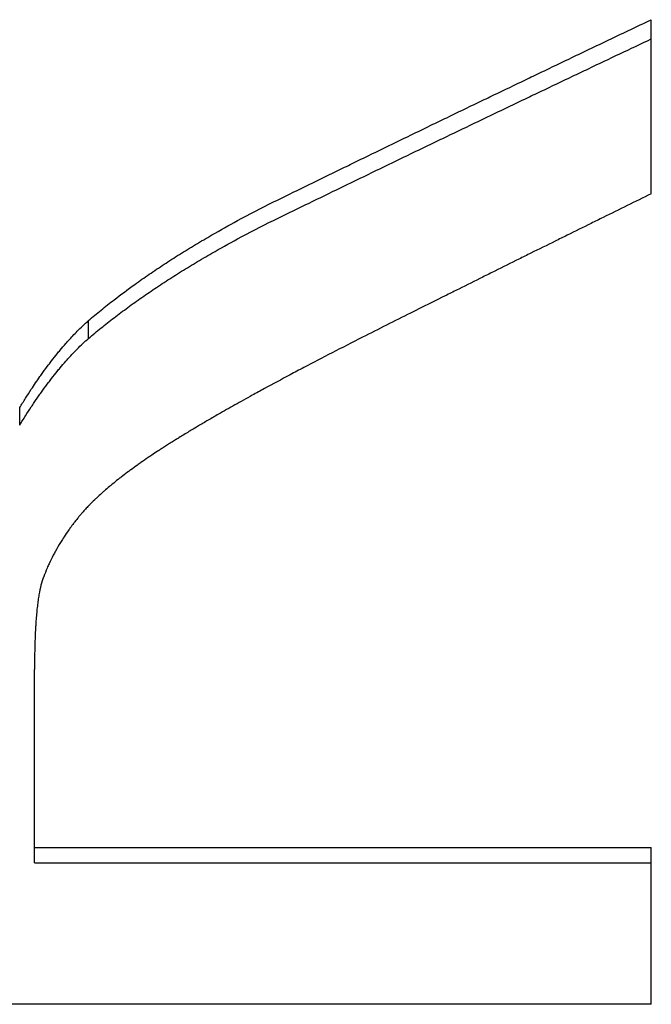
# Model space of a CAD drawing. Extents: x 0 to 39.4, y -2.4 to 2.4.
# Tile 11 of 13: x 0.897 to 1.115, y 1.116 to 1.457. Entities that reach past the tile are written whole.
import ezdxf

# ---------------------------------------------------------------- set-up
doc = ezdxf.new("R2010")
doc.units = 0
doc.header["$MEASUREMENT"] = 0
doc.layers.get('0').update_dxf_attribs({"linetype": 'CONTINUOUS'})

msp = doc.modelspace()

# ---------------------------------------------------------------- linework, layer by layer
for p, q in [((1.11518, 1.39632), (1.11518, 1.45655)), ((0.92055, 1.34628), (0.92055, 1.35246)), ((0.89677, 1.31629), (0.89677, 1.32233)), ((0.90189, 1.17021), (0.90189, 1.2317)), ((0.90189, 1.17021), (1.11518, 1.17021)), ((0.90189, 1.16487), (0.90189, 1.17021)), ((1.11518, 1.11592), (1.11518, 1.17021)), ((1.11518, 1.11592), (0.63518, 1.11592))]:
    msp.add_line(p, q)
for points, knots in [([(0.98457, 1.3935), (0.9882, 1.39528), (0.99183, 1.39705), (0.99546, 1.39883), (0.99909, 1.4006), (1.00271, 1.40238), (1.00634, 1.40415), (1.00816, 1.40503), (1.00997, 1.40592), (1.01178, 1.4068), (1.01541, 1.40857), (1.01904, 1.41033), (1.02267, 1.4121), (1.02448, 1.41298), (1.0263, 1.41386), (1.02811, 1.41474), (1.03174, 1.4165), (1.03537, 1.41826), (1.03899, 1.42002), (1.04081, 1.4209), (1.04262, 1.42177), (1.04444, 1.42265), (1.04806, 1.4244), (1.05169, 1.42615), (1.05532, 1.4279), (1.05713, 1.42878), (1.05895, 1.42965), (1.06076, 1.43053), (1.06439, 1.43227), (1.06802, 1.43402), (1.07165, 1.43576), (1.07346, 1.43663), (1.07527, 1.4375), (1.07709, 1.43837), (1.08072, 1.44011), (1.08434, 1.44185), (1.08797, 1.44358), (1.08979, 1.44445), (1.0916, 1.44532), (1.09341, 1.44618), (1.09704, 1.44791), (1.10067, 1.44964), (1.1043, 1.45137), (1.10793, 1.4531), (1.11155, 1.45482), (1.11518, 1.45655)], [0, 0, 0, 0, 0.0327612, 0.0327612, 0.0327612, 0.0655224, 0.0655224, 0.0655224, 0.081903, 0.081903, 0.081903, 0.1146642, 0.1146642, 0.1146642, 0.1310448, 0.1310448, 0.1310448, 0.163806, 0.163806, 0.163806, 0.1801866, 0.1801866, 0.1801866, 0.2129478, 0.2129478, 0.2129478, 0.2293283, 0.2293283, 0.2293283, 0.2620895, 0.2620895, 0.2620895, 0.2784701, 0.2784701, 0.2784701, 0.3112313, 0.3112313, 0.3112313, 0.3276119, 0.3276119, 0.3276119, 0.3603731, 0.3603731, 0.3603731, 0.3931343, 0.3931343, 0.3931343, 0.3931343]), ([(0.98457, 1.38713), (0.99183, 1.39068), (0.99909, 1.39421), (1.00634, 1.39774), (1.00816, 1.39862), (1.00997, 1.3995), (1.01178, 1.40038), (1.01541, 1.40214), (1.01904, 1.40389), (1.02267, 1.40565), (1.02448, 1.40653), (1.0263, 1.4074), (1.02811, 1.40828), (1.03174, 1.41003), (1.03537, 1.41178), (1.03899, 1.41353), (1.04081, 1.41441), (1.04262, 1.41528), (1.04444, 1.41615), (1.04806, 1.4179), (1.05169, 1.41964), (1.05532, 1.42138), (1.05713, 1.42225), (1.05895, 1.42312), (1.06076, 1.42399), (1.06439, 1.42573), (1.06802, 1.42747), (1.07165, 1.4292), (1.07346, 1.43007), (1.07527, 1.43094), (1.07709, 1.4318), (1.08072, 1.43353), (1.08434, 1.43526), (1.08797, 1.43699), (1.08979, 1.43785), (1.0916, 1.43872), (1.09341, 1.43958), (1.10067, 1.44303), (1.10793, 1.44647), (1.11518, 1.4499)], [0, 0, 0, 0, 0.0655224, 0.0655224, 0.0655224, 0.081903, 0.081903, 0.081903, 0.1146642, 0.1146642, 0.1146642, 0.1310448, 0.1310448, 0.1310448, 0.163806, 0.163806, 0.163806, 0.1801866, 0.1801866, 0.1801866, 0.2129478, 0.2129478, 0.2129478, 0.2293283, 0.2293283, 0.2293283, 0.2620895, 0.2620895, 0.2620895, 0.2784701, 0.2784701, 0.2784701, 0.3112313, 0.3112313, 0.3112313, 0.3276119, 0.3276119, 0.3276119, 0.3931343, 0.3931343, 0.3931343, 0.3931343]), ([(0.92055, 1.35246), (0.92197, 1.35367), (0.92342, 1.35488), (0.92491, 1.35608), (0.92639, 1.35728), (0.9279, 1.35848), (0.92944, 1.35967), (0.93175, 1.36145), (0.93413, 1.36322), (0.93658, 1.36498), (0.93739, 1.36557), (0.93821, 1.36615), (0.93904, 1.36673), (0.9407, 1.3679), (0.94239, 1.36906), (0.94411, 1.37021), (0.94497, 1.37078), (0.94584, 1.37136), (0.94671, 1.37193), (0.94846, 1.37308), (0.95024, 1.37422), (0.95205, 1.37535), (0.95295, 1.37592), (0.95387, 1.37648), (0.95478, 1.37705), (0.95662, 1.37817), (0.95849, 1.3793), (0.96039, 1.38041), (0.96133, 1.38097), (0.96229, 1.38152), (0.96325, 1.38208), (0.96614, 1.38374), (0.9691, 1.38539), (0.97212, 1.38703), (0.97616, 1.38921), (0.9803, 1.39136), (0.98457, 1.3935)], [0, 0, 0, 0, 0.083333, 0.083333, 0.083333, 0.166667, 0.166667, 0.166667, 0.291667, 0.291667, 0.291667, 0.333333, 0.333333, 0.333333, 0.416667, 0.416667, 0.416667, 0.458333, 0.458333, 0.458333, 0.541667, 0.541667, 0.541667, 0.583333, 0.583333, 0.583333, 0.666667, 0.666667, 0.666667, 0.708333, 0.708333, 0.708333, 0.833333, 0.833333, 0.833333, 1, 1, 1, 1]), ([(1.11518, 1.39632), (1.11241, 1.39496), (1.10963, 1.39359), (1.10686, 1.39223), (1.10409, 1.39086), (1.10131, 1.3895), (1.09854, 1.38813), (1.09715, 1.38744), (1.09576, 1.38676), (1.09437, 1.38608), (1.0916, 1.38471), (1.08883, 1.38334), (1.08605, 1.38196), (1.08466, 1.38128), (1.08328, 1.38059), (1.08189, 1.37991), (1.07912, 1.37853), (1.07634, 1.37716), (1.07357, 1.37578), (1.07218, 1.37509), (1.07079, 1.37441), (1.06941, 1.37372), (1.06663, 1.37234), (1.06386, 1.37096), (1.06108, 1.36958), (1.0597, 1.36889), (1.05831, 1.3682), (1.05692, 1.36751), (1.05415, 1.36613), (1.05137, 1.36475), (1.0486, 1.36336), (1.04721, 1.36267), (1.04582, 1.36198), (1.04444, 1.36129), (1.04027, 1.35921), (1.03611, 1.35713), (1.03195, 1.35504), (1.0264, 1.35227), (1.02085, 1.34948), (1.0153, 1.34669)], [0, 0, 0, 0, 0.0250698, 0.0250698, 0.0250698, 0.0501396, 0.0501396, 0.0501396, 0.0626745, 0.0626745, 0.0626745, 0.0877443, 0.0877443, 0.0877443, 0.1002792, 0.1002792, 0.1002792, 0.125349, 0.125349, 0.125349, 0.1378839, 0.1378839, 0.1378839, 0.1629537, 0.1629537, 0.1629537, 0.1754886, 0.1754886, 0.1754886, 0.2005584, 0.2005584, 0.2005584, 0.2130933, 0.2130933, 0.2130933, 0.250698, 0.250698, 0.250698, 0.3008376, 0.3008376, 0.3008376, 0.3008376]), ([(0.92055, 1.34628), (0.92197, 1.34749), (0.92342, 1.34869), (0.92491, 1.34989), (0.92639, 1.35109), (0.9279, 1.35228), (0.92944, 1.35346), (0.93021, 1.35405), (0.93099, 1.35464), (0.93178, 1.35523), (0.93335, 1.35641), (0.93495, 1.35758), (0.93658, 1.35875), (0.93739, 1.35933), (0.93821, 1.35991), (0.93904, 1.36049), (0.9407, 1.36165), (0.94239, 1.3628), (0.94411, 1.36395), (0.94497, 1.36452), (0.94584, 1.3651), (0.94671, 1.36567), (0.94846, 1.36681), (0.95024, 1.36794), (0.95205, 1.36907), (0.95295, 1.36964), (0.95387, 1.3702), (0.95478, 1.37076), (0.95662, 1.37188), (0.95849, 1.373), (0.96039, 1.37411), (0.96133, 1.37466), (0.96229, 1.37522), (0.96325, 1.37577), (0.96614, 1.37742), (0.9691, 1.37907), (0.97212, 1.38069), (0.97616, 1.38286), (0.9803, 1.38501), (0.98457, 1.38713)], [0, 0, 0, 0, 0.083333, 0.083333, 0.083333, 0.166667, 0.166667, 0.166667, 0.208333, 0.208333, 0.208333, 0.291667, 0.291667, 0.291667, 0.333333, 0.333333, 0.333333, 0.416667, 0.416667, 0.416667, 0.458333, 0.458333, 0.458333, 0.541667, 0.541667, 0.541667, 0.583333, 0.583333, 0.583333, 0.666667, 0.666667, 0.666667, 0.708333, 0.708333, 0.708333, 0.833333, 0.833333, 0.833333, 1, 1, 1, 1]), ([(0.89677, 1.32233), (0.89744, 1.32343), (0.89811, 1.32451), (0.89878, 1.32557), (0.89945, 1.32662), (0.90012, 1.32766), (0.90078, 1.32867), (0.90178, 1.33019), (0.90278, 1.33166), (0.90378, 1.33308), (0.90411, 1.33355), (0.90444, 1.33402), (0.90478, 1.33448), (0.90544, 1.3354), (0.9061, 1.3363), (0.90677, 1.33718), (0.9071, 1.33762), (0.90743, 1.33806), (0.90776, 1.33849), (0.90842, 1.33935), (0.90908, 1.34018), (0.90974, 1.341), (0.91007, 1.3414), (0.9104, 1.34181), (0.91073, 1.3422), (0.91139, 1.34299), (0.91205, 1.34376), (0.9127, 1.34451), (0.91303, 1.34489), (0.91336, 1.34526), (0.91369, 1.34562), (0.91467, 1.34671), (0.91566, 1.34775), (0.91664, 1.34874), (0.91794, 1.35007), (0.91925, 1.35131), (0.92055, 1.35246)], [0, 0, 0, 0, 0.083333, 0.083333, 0.083333, 0.166667, 0.166667, 0.166667, 0.291667, 0.291667, 0.291667, 0.333333, 0.333333, 0.333333, 0.416667, 0.416667, 0.416667, 0.458333, 0.458333, 0.458333, 0.541667, 0.541667, 0.541667, 0.583333, 0.583333, 0.583333, 0.666667, 0.666667, 0.666667, 0.708333, 0.708333, 0.708333, 0.833333, 0.833333, 0.833333, 1, 1, 1, 1]), ([(0.89677, 1.31629), (0.89744, 1.31739), (0.89811, 1.31846), (0.89878, 1.31951), (0.89945, 1.32056), (0.90012, 1.32159), (0.90078, 1.3226), (0.90112, 1.32311), (0.90145, 1.32361), (0.90178, 1.3241), (0.90245, 1.32508), (0.90312, 1.32605), (0.90378, 1.32699), (0.90411, 1.32746), (0.90444, 1.32793), (0.90478, 1.32839), (0.90544, 1.32931), (0.9061, 1.3302), (0.90677, 1.33108), (0.9071, 1.33152), (0.90743, 1.33195), (0.90776, 1.33238), (0.90842, 1.33323), (0.90908, 1.33406), (0.90974, 1.33487), (0.91007, 1.33528), (0.9104, 1.33568), (0.91073, 1.33607), (0.91139, 1.33686), (0.91205, 1.33763), (0.9127, 1.33837), (0.91303, 1.33875), (0.91336, 1.33911), (0.91369, 1.33948), (0.91467, 1.34056), (0.91566, 1.3416), (0.91664, 1.34259), (0.91794, 1.3439), (0.91925, 1.34513), (0.92055, 1.34628)], [0, 0, 0, 0, 0.083333, 0.083333, 0.083333, 0.166667, 0.166667, 0.166667, 0.208333, 0.208333, 0.208333, 0.291667, 0.291667, 0.291667, 0.333333, 0.333333, 0.333333, 0.416667, 0.416667, 0.416667, 0.458333, 0.458333, 0.458333, 0.541667, 0.541667, 0.541667, 0.583333, 0.583333, 0.583333, 0.666667, 0.666667, 0.666667, 0.708333, 0.708333, 0.708333, 0.833333, 0.833333, 0.833333, 1, 1, 1, 1]), ([(1.0153, 1.34669), (1.01171, 1.34487), (1.00822, 1.34308), (1.00483, 1.34133), (1.00144, 1.33958), (0.99816, 1.33787), (0.99499, 1.33619), (0.9934, 1.33536), (0.99184, 1.33453), (0.99031, 1.33371), (0.98724, 1.33208), (0.98427, 1.33048), (0.98142, 1.32893), (0.97999, 1.32815), (0.97859, 1.32738), (0.97721, 1.32662), (0.97515, 1.32549), (0.97314, 1.32437), (0.9712, 1.32328), (0.96925, 1.32219), (0.96737, 1.32112), (0.96554, 1.32007), (0.96493, 1.31972), (0.96433, 1.31937), (0.96374, 1.31903), (0.96255, 1.31834), (0.96138, 1.31766), (0.96024, 1.31699), (0.95967, 1.31666), (0.95911, 1.31633), (0.95856, 1.316), (0.95772, 1.3155), (0.9569, 1.31501), (0.9561, 1.31453), (0.95583, 1.31437), (0.95557, 1.31421), (0.9553, 1.31405), (0.95411, 1.31333), (0.95295, 1.31263), (0.95183, 1.31193), (0.95171, 1.31186), (0.95158, 1.31178), (0.95146, 1.3117), (0.95108, 1.31147), (0.95072, 1.31124), (0.95035, 1.31102), (0.95011, 1.31087), (0.94987, 1.31071), (0.94963, 1.31056), (0.94927, 1.31034), (0.94891, 1.31011), (0.94856, 1.30989), (0.94844, 1.30982), (0.94832, 1.30974), (0.9482, 1.30967), (0.94797, 1.30952), (0.94774, 1.30937), (0.9475, 1.30922), (0.94739, 1.30915), (0.94727, 1.30907), (0.94715, 1.309), (0.94692, 1.30885), (0.94669, 1.3087), (0.94646, 1.30855), (0.94635, 1.30848), (0.94623, 1.30841), (0.94612, 1.30833), (0.94578, 1.30811), (0.94544, 1.30789), (0.9451, 1.30767), (0.94487, 1.30752), (0.94465, 1.30738), (0.94443, 1.30723), (0.94376, 1.30679), (0.9431, 1.30635), (0.94245, 1.30592), (0.94202, 1.30563), (0.94159, 1.30534), (0.94117, 1.30505), (0.94032, 1.30447), (0.93949, 1.3039), (0.93868, 1.30333), (0.93828, 1.30305), (0.93787, 1.30276), (0.93748, 1.30248), (0.93668, 1.30191), (0.93591, 1.30135), (0.93515, 1.30079), (0.93477, 1.30051), (0.93439, 1.30023), (0.93402, 1.29996), (0.93328, 1.2994), (0.93256, 1.29885), (0.93185, 1.2983), (0.9315, 1.29803), (0.93115, 1.29775), (0.93081, 1.29748), (0.93012, 1.29694), (0.92945, 1.2964), (0.92879, 1.29586), (0.92847, 1.29559), (0.92815, 1.29532), (0.92783, 1.29506), (0.92719, 1.29453), (0.92657, 1.294), (0.92597, 1.29347), (0.92567, 1.29321), (0.92538, 1.29294), (0.92509, 1.29268), (0.9245, 1.29216), (0.92394, 1.29164), (0.92339, 1.29113), (0.92312, 1.29087), (0.92285, 1.29061), (0.92258, 1.29036), (0.92205, 1.28985), (0.92154, 1.28934), (0.92105, 1.28884), (0.9208, 1.28858), (0.92056, 1.28833), (0.92032, 1.28808), (0.91996, 1.28771), (0.91961, 1.28734), (0.91928, 1.28696), (0.91916, 1.28684), (0.91905, 1.28672), (0.91894, 1.28659), (0.91878, 1.28641), (0.91861, 1.28623), (0.91845, 1.28604), (0.9184, 1.28598), (0.91835, 1.28592), (0.91829, 1.28586), (0.91819, 1.28574), (0.91808, 1.28561), (0.91798, 1.28549), (0.91793, 1.28543), (0.91787, 1.28537), (0.91782, 1.28531), (0.91757, 1.28501), (0.91732, 1.2847), (0.91707, 1.2844), (0.91702, 1.28434), (0.91698, 1.28428), (0.91693, 1.28422), (0.91678, 1.28404), (0.91664, 1.28386), (0.9165, 1.28368), (0.9164, 1.28356), (0.91631, 1.28344), (0.91621, 1.28332), (0.91616, 1.28326), (0.91612, 1.2832), (0.91607, 1.28314), (0.91593, 1.28296), (0.91579, 1.28278), (0.91565, 1.28259), (0.91556, 1.28247), (0.91547, 1.28235), (0.91537, 1.28223), (0.91519, 1.28199), (0.91501, 1.28175), (0.91483, 1.28151), (0.91474, 1.28139), (0.91465, 1.28126), (0.91456, 1.28114), (0.91429, 1.28078), (0.91403, 1.28042), (0.91377, 1.28005), (0.9136, 1.27981), (0.91343, 1.27957), (0.91326, 1.27933), (0.91276, 1.2786), (0.91227, 1.27787), (0.9118, 1.27714), (0.91148, 1.27665), (0.91117, 1.27617), (0.91087, 1.27568), (0.91027, 1.2747), (0.9097, 1.27372), (0.90916, 1.27274), (0.90889, 1.27225), (0.90863, 1.27176), (0.90837, 1.27127), (0.90786, 1.27029), (0.90738, 1.26931), (0.90693, 1.26832), (0.9067, 1.26783), (0.90648, 1.26733), (0.90627, 1.26684), (0.90585, 1.26585), (0.90545, 1.26486), (0.90509, 1.26387), (0.90472, 1.26287), (0.90439, 1.26188), (0.90409, 1.26088)], [0, 0, 0, 0, 0.125, 0.125, 0.125, 0.25, 0.25, 0.25, 0.3125, 0.3125, 0.3125, 0.4375, 0.4375, 0.4375, 0.5, 0.5, 0.5, 0.59375, 0.59375, 0.59375, 0.6875, 0.6875, 0.6875, 0.71875, 0.71875, 0.71875, 0.78125, 0.78125, 0.78125, 0.8125, 0.8125, 0.8125, 0.859375, 0.859375, 0.859375, 0.875, 0.875, 0.875, 0.945312, 0.945312, 0.945312, 0.953125, 0.953125, 0.953125, 0.976562, 0.976562, 0.976562, 0.992188, 0.992188, 0.992188, 1.015625, 1.015625, 1.015625, 1.023438, 1.023438, 1.023438, 1.039062, 1.039062, 1.039062, 1.046875, 1.046875, 1.046875, 1.0625, 1.0625, 1.0625, 1.070312, 1.070312, 1.070312, 1.09375, 1.09375, 1.09375, 1.109375, 1.109375, 1.109375, 1.15625, 1.15625, 1.15625, 1.1875, 1.1875, 1.1875, 1.25, 1.25, 1.25, 1.28125, 1.28125, 1.28125, 1.34375, 1.34375, 1.34375, 1.375, 1.375, 1.375, 1.4375, 1.4375, 1.4375, 1.46875, 1.46875, 1.46875, 1.53125, 1.53125, 1.53125, 1.5625, 1.5625, 1.5625, 1.625, 1.625, 1.625, 1.65625, 1.65625, 1.65625, 1.71875, 1.71875, 1.71875, 1.75, 1.75, 1.75, 1.8125, 1.8125, 1.8125, 1.84375, 1.84375, 1.84375, 1.890625, 1.890625, 1.890625, 1.90625, 1.90625, 1.90625, 1.929688, 1.929688, 1.929688, 1.9375, 1.9375, 1.9375, 1.953125, 1.953125, 1.953125, 1.960938, 1.960938, 1.960938, 2, 2, 2, 2.007812, 2.007812, 2.007812, 2.03125, 2.03125, 2.03125, 2.046875, 2.046875, 2.046875, 2.054688, 2.054688, 2.054688, 2.078125, 2.078125, 2.078125, 2.09375, 2.09375, 2.09375, 2.125, 2.125, 2.125, 2.140625, 2.140625, 2.140625, 2.1875, 2.1875, 2.1875, 2.21875, 2.21875, 2.21875, 2.3125, 2.3125, 2.3125, 2.375, 2.375, 2.375, 2.5, 2.5, 2.5, 2.5625, 2.5625, 2.5625, 2.6875, 2.6875, 2.6875, 2.75, 2.75, 2.75, 2.875, 2.875, 2.875, 3, 3, 3, 3]), ([(0.90409, 1.26088), (0.90384, 1.25988), (0.90362, 1.25878), (0.90341, 1.25758), (0.90336, 1.25728), (0.90331, 1.25697), (0.90327, 1.25666), (0.90317, 1.25603), (0.90308, 1.25538), (0.90299, 1.2547), (0.90295, 1.25436), (0.90291, 1.25401), (0.90287, 1.25366), (0.90278, 1.25295), (0.90271, 1.25222), (0.90264, 1.25146), (0.9026, 1.25109), (0.90257, 1.2507), (0.90253, 1.25031), (0.90247, 1.24952), (0.90241, 1.24872), (0.90235, 1.24788), (0.90232, 1.24746), (0.9023, 1.24704), (0.90227, 1.24661), (0.90222, 1.24574), (0.90217, 1.24486), (0.90213, 1.24394), (0.90211, 1.24348), (0.90209, 1.24302), (0.90208, 1.24255), (0.90202, 1.24114), (0.90198, 1.23967), (0.90195, 1.23814), (0.90191, 1.2361), (0.90189, 1.23395), (0.90189, 1.2317)], [0, 0, 0, 0, 0.166667, 0.166667, 0.166667, 0.208333, 0.208333, 0.208333, 0.291667, 0.291667, 0.291667, 0.333333, 0.333333, 0.333333, 0.416667, 0.416667, 0.416667, 0.458333, 0.458333, 0.458333, 0.541667, 0.541667, 0.541667, 0.583333, 0.583333, 0.583333, 0.666667, 0.666667, 0.666667, 0.708333, 0.708333, 0.708333, 0.833333, 0.833333, 0.833333, 1, 1, 1, 1])]:
    msp.add_open_spline(points, degree=3, knots=knots)
msp.add_open_spline([(0.90189, 1.16487), (0.97299, 1.16487), (1.04409, 1.16487), (1.11518, 1.16487)], degree=3)

doc.saveas('drawing.dxf')
